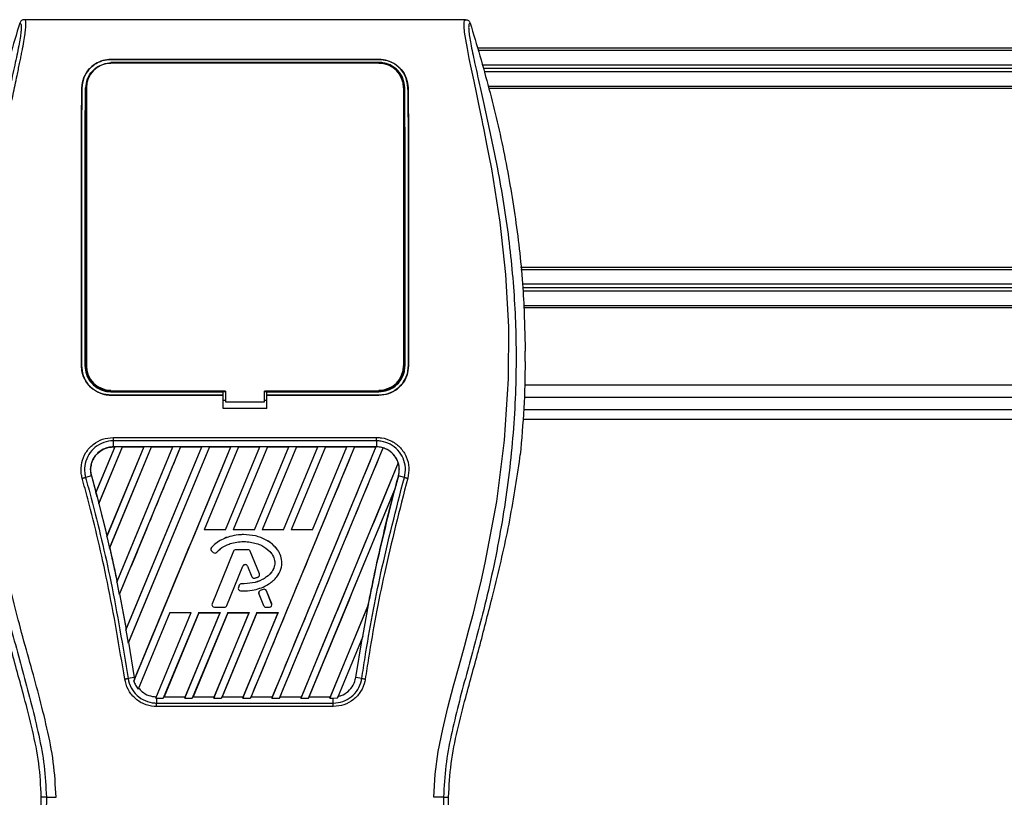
# Model space of a CAD drawing. Header units: millimetres. Extents: x -535 to 1155, y 0 to 326.
# Tile 78 of 116: x 312 to 367, y 228 to 271. Entities that reach past the tile are written whole.
import ezdxf

# ---------------------------------------------------------------- set-up
doc = ezdxf.new("R2010")
doc.units = ezdxf.units.MM

msp = doc.modelspace()

# ---------------------------------------------------------------- linework, layer by layer
at = {"color": 7, "linetype": 'Continuous', "lineweight": 25}
for p, q in [((336.792, 271.252), (312.1366, 271.252)), ((673.0497, 269.6586), (337.4542, 269.6586)), ((673.0147, 269.5361), (337.4893, 269.5361)), ((316.974, 269.0321), (331.9546, 269.0321)), ((316.974, 269.0292), (316.974, 269.0321)), ((331.9546, 269.0292), (316.974, 269.0292)), ((331.9546, 268.8663), (316.974, 268.8663)), ((318.1538, 268.8542), (317.1562, 268.8542)), ((318.1538, 268.8542), (318.1741, 268.8351)), ((324.3052, 268.8553), (324.2835, 268.8336)), ((324.3052, 268.8553), (324.6234, 268.8553)), ((324.3052, 268.8553), (324.3052, 268.8336)), ((324.6452, 268.8336), (324.6234, 268.8553)), ((324.6234, 268.8336), (324.6234, 268.8553)), ((331.7724, 268.8542), (330.7748, 268.8542)), ((331.7724, 268.8542), (331.7924, 268.8355)), ((331.9546, 269.0292), (331.9546, 269.0321)), ((672.781, 268.719), (337.723, 268.719)), ((672.7264, 268.5283), (337.7775, 268.5283)), ((672.6719, 268.3376), (337.832, 268.3376)), ((315.3538, 267.4401), (315.3512, 267.4401)), ((315.6027, 267.4388), (315.6027, 251.9135)), ((333.3259, 267.4388), (333.3259, 251.9135)), ((333.5749, 267.4401), (333.5774, 267.4401)), ((672.4382, 267.5205), (338.0657, 267.5205)), ((672.4031, 267.3979), (338.1008, 267.3979)), ((670.6393, 257.4019), (339.8646, 257.4019)), ((670.6267, 257.2793), (339.8772, 257.2793)), ((670.5427, 256.4622), (339.9613, 256.4622)), ((670.523, 256.2715), (339.9809, 256.2715)), ((670.5034, 256.0808), (340.0005, 256.0808)), ((670.4706, 255.2637), (340.0333, 255.2637)), ((670.4661, 255.1412), (340.0378, 255.1412)), ((340.1258, 252.1475), (340.1258, 252.7349)), ((315.3298, 251.9135), (315.3274, 251.9135)), ((333.5988, 251.9135), (333.6012, 251.9135)), ((316.974, 250.4602), (323.2386, 250.4602)), ((317.1845, 250.473), (318.1255, 250.473)), ((323.2386, 250.4721), (323.3748, 250.4721)), ((323.2386, 250.4602), (323.2386, 250.4721)), ((323.2386, 250.2698), (323.2386, 250.4602)), ((323.3748, 250.4986), (323.3748, 249.8994)), ((325.5538, 249.8994), (325.5538, 250.4986)), ((325.5538, 250.4721), (325.69, 250.4721)), ((325.69, 250.4602), (325.69, 250.4721)), ((325.69, 250.2698), (325.69, 250.4602)), ((325.69, 250.4602), (331.9546, 250.4602)), ((330.8031, 250.473), (331.7441, 250.473)), ((670.402, 250.824), (340.102, 250.824)), ((316.974, 250.2698), (323.2386, 250.2698)), ((316.974, 250.2698), (316.974, 250.2675)), ((323.2386, 250.2675), (316.974, 250.2675)), ((323.2386, 250.2675), (323.2386, 250.2698)), ((323.2386, 249.5276), (323.2386, 250.2675)), ((323.2386, 249.9951), (323.3748, 249.9951)), ((323.3748, 249.8994), (325.5538, 249.8994)), ((325.5538, 249.9951), (325.69, 249.9951)), ((325.69, 250.2698), (331.9546, 250.2698)), ((325.69, 250.2675), (325.69, 250.2698)), ((325.69, 249.5276), (325.69, 250.2675)), ((331.9546, 250.2675), (325.69, 250.2675)), ((331.9546, 250.2698), (331.9546, 250.2675)), ((670.4384, 250.1431), (340.0656, 250.1431)), ((325.69, 249.5276), (323.2386, 249.5276)), ((340.0414, 249.4622), (670.4625, 249.4622)), ((339.9987, 248.9174), (670.5053, 248.9174)), ((317.1091, 247.9054), (331.8195, 247.9054)), ((317.1091, 247.3767), (317.1091, 247.7136)), ((331.8195, 247.7136), (317.1091, 247.7136)), ((331.8195, 247.7136), (331.8195, 247.3767)), ((317.1907, 247.3762), (316.1362, 244.8306)), ((317.1845, 247.3721), (316.1372, 244.8445)), ((316.2977, 244.2024), (317.6123, 247.3762)), ((316.304, 244.206), (317.615, 247.3721)), ((318.8121, 247.3762), (316.7398, 242.3731)), ((318.806, 247.3721), (316.7489, 242.4073)), ((316.8903, 241.7185), (319.2338, 247.3762)), ((316.9044, 241.7403), (319.2365, 247.3721)), ((331.8195, 247.3767), (317.1091, 247.3767)), ((317.1091, 247.3721), (317.1091, 247.3767)), ((317.1091, 247.3721), (317.1845, 247.3721)), ((317.1845, 247.3721), (317.1907, 247.3762)), ((317.6123, 247.3762), (317.1907, 247.3762)), ((317.3041, 239.8208), (320.4336, 247.3762)), ((317.3156, 239.8611), (320.4275, 247.3721)), ((320.8553, 247.3762), (317.4423, 239.1366)), ((317.6123, 247.3762), (317.615, 247.3721)), ((317.615, 247.3721), (318.806, 247.3721)), ((317.8112, 237.1305), (322.0551, 247.3762)), ((317.8318, 237.1933), (322.049, 247.3721)), ((322.4767, 247.3762), (317.9316, 236.4034)), ((322.4795, 247.3721), (317.9602, 236.4591)), ((318.2562, 234.2903), (323.6766, 247.3762)), ((318.806, 247.3721), (318.8121, 247.3762)), ((319.2338, 247.3762), (318.8121, 247.3762)), ((319.2338, 247.3762), (319.2365, 247.3721)), ((319.2365, 247.3721), (320.4275, 247.3721)), ((320.4336, 247.3762), (320.4275, 247.3721)), ((320.8553, 247.3762), (320.4336, 247.3762)), ((320.858, 247.3721), (320.8553, 247.3762)), ((320.858, 247.3721), (322.049, 247.3721)), ((322.0551, 247.3762), (322.049, 247.3721)), ((322.4767, 247.3762), (322.0551, 247.3762)), ((324.0982, 247.3762), (322.1805, 242.7464)), ((324.1009, 247.3721), (322.1875, 242.751)), ((322.4795, 247.3721), (322.4767, 247.3762)), ((322.4795, 247.3721), (323.6704, 247.3721)), ((323.3772, 242.751), (325.2919, 247.3721)), ((323.3803, 242.7464), (325.2981, 247.3762)), ((323.6766, 247.3762), (323.6704, 247.3721)), ((324.0982, 247.3762), (323.6766, 247.3762)), ((325.7197, 247.3762), (323.8019, 242.7464)), ((325.7224, 247.3721), (323.8089, 242.751)), ((324.1009, 247.3721), (324.0982, 247.3762)), ((324.1009, 247.3721), (325.2919, 247.3721)), ((330.5841, 247.3762), (324.7656, 233.329)), ((324.9987, 242.751), (326.9134, 247.3721)), ((325.0018, 242.7464), (326.9195, 247.3762)), ((325.2981, 247.3762), (325.2919, 247.3721)), ((325.7197, 247.3762), (325.2981, 247.3762)), ((327.3412, 247.3762), (325.4234, 242.7464)), ((327.3439, 247.3721), (325.4304, 242.751)), ((325.7224, 247.3721), (325.7197, 247.3762)), ((325.7224, 247.3721), (326.9134, 247.3721)), ((331.784, 247.3762), (325.9654, 233.329)), ((326.3871, 233.329), (332.1836, 247.323)), ((326.6201, 242.751), (328.5349, 247.3721)), ((326.6233, 242.7464), (328.541, 247.3762)), ((326.9195, 247.3762), (326.9134, 247.3721)), ((327.3412, 247.3762), (326.9195, 247.3762)), ((328.9626, 247.3762), (327.0449, 242.7464)), ((328.9654, 247.3721), (327.0519, 242.751)), ((327.3439, 247.3721), (327.3412, 247.3762)), ((327.3439, 247.3721), (328.5349, 247.3721)), ((328.2416, 242.751), (330.1564, 247.3721)), ((328.2447, 242.7464), (330.1625, 247.3762)), ((328.541, 247.3762), (328.5349, 247.3721)), ((328.9626, 247.3762), (328.541, 247.3762)), ((328.9654, 247.3721), (328.9626, 247.3762)), ((328.9654, 247.3721), (330.1564, 247.3721)), ((330.1625, 247.3762), (330.1564, 247.3721)), ((330.5841, 247.3762), (330.1625, 247.3762)), ((330.5869, 247.3721), (330.5841, 247.3762)), ((330.5869, 247.3721), (331.7778, 247.3721)), ((331.7778, 247.3721), (331.784, 247.3762)), ((331.8195, 247.3762), (331.784, 247.3762)), ((331.8195, 247.3762), (331.8195, 247.3767)), ((332.1859, 247.318), (332.1836, 247.323)), ((339.7983, 246.5545), (339.8426, 246.9298)), ((333.0343, 246.4803), (327.5869, 233.329)), ((333.0343, 246.4803), (333.0298, 246.4805)), ((315.8831, 245.7667), (315.5555, 245.6736)), ((315.8874, 245.7679), (315.8831, 245.7667)), ((315.8831, 245.7667), (316.1994, 244.5908)), ((315.8874, 245.7679), (316.1372, 244.8445)), ((333.0453, 245.7668), (333.0455, 245.7667)), ((333.3731, 245.6736), (333.0455, 245.7667)), ((328.0086, 233.329), (332.8276, 244.9632)), ((332.8276, 244.9632), (332.8061, 244.8998)), ((316.1372, 244.8445), (316.1362, 244.8306)), ((316.1994, 244.5908), (316.2977, 244.2024)), ((316.2993, 244.2063), (316.2977, 244.2024)), ((316.2993, 244.2063), (316.304, 244.206)), ((316.304, 244.206), (316.7489, 242.4073)), ((322.1805, 242.7464), (322.1875, 242.751)), ((323.3803, 242.7464), (322.1805, 242.7464)), ((323.3772, 242.751), (322.1875, 242.751)), ((323.3772, 242.751), (323.3803, 242.7464)), ((323.8019, 242.7464), (323.8089, 242.751)), ((325.0018, 242.7464), (323.8019, 242.7464)), ((324.9987, 242.751), (323.8089, 242.751)), ((324.9987, 242.751), (325.0018, 242.7464)), ((325.4234, 242.7464), (325.4304, 242.751)), ((326.6233, 242.7464), (325.4234, 242.7464)), ((326.6201, 242.751), (325.4304, 242.751)), ((326.6201, 242.751), (326.6233, 242.7464)), ((327.0449, 242.7464), (327.0519, 242.751)), ((328.2447, 242.7464), (327.0449, 242.7464)), ((328.2416, 242.751), (327.0519, 242.751)), ((328.2416, 242.751), (328.2447, 242.7464)), ((316.7398, 242.3731), (316.7477, 242.3928)), ((316.7398, 242.3731), (316.8903, 241.7185)), ((316.7489, 242.4073), (316.7477, 242.3928)), ((324.3739, 242.4743), (324.3739, 242.4748)), ((316.8997, 241.7407), (316.8903, 241.7185)), ((316.8997, 241.7407), (316.9044, 241.7403)), ((322.59, 241.7459), (322.5897, 241.7463)), ((323.9518, 241.6278), (323.9518, 241.6283)), ((324.6326, 241.6283), (323.9518, 241.6283)), ((324.6326, 241.6278), (323.9518, 241.6278)), ((324.6326, 241.6278), (324.6326, 241.6283)), ((322.6054, 241.5499), (322.6051, 241.5496)), ((322.6051, 241.5496), (322.6941, 241.4753)), ((322.6054, 241.5499), (322.6944, 241.4757)), ((323.8241, 241.5425), (322.6279, 238.6125)), ((323.8246, 241.5423), (322.6283, 238.6123)), ((322.6944, 241.4757), (322.6941, 241.4753)), ((322.8861, 241.491), (322.8865, 241.4907)), ((323.8246, 241.5423), (323.8241, 241.5425)), ((324.7599, 241.5423), (324.7603, 241.5425)), ((325.2735, 240.2843), (324.7599, 241.5423)), ((325.2739, 240.2845), (324.7603, 241.5425)), ((323.451, 238.5085), (324.3518, 240.7147)), ((323.4514, 238.5083), (324.3522, 240.7145)), ((324.3518, 240.7147), (324.3522, 240.7145)), ((324.608, 240.7147), (324.6075, 240.7145)), ((324.6075, 240.7145), (324.8502, 240.1201)), ((324.608, 240.7147), (324.8507, 240.1203)), ((324.8507, 240.1203), (324.8502, 240.1201)), ((325.0179, 240.0407), (325.0181, 240.0403)), ((325.1986, 240.1053), (325.1988, 240.1049)), ((325.2735, 240.2843), (325.2739, 240.2845)), ((317.3142, 239.8459), (317.3041, 239.8208)), ((317.3041, 239.8208), (317.4423, 239.1366)), ((317.3142, 239.8459), (317.3156, 239.8611)), ((324.1429, 239.6409), (324.0942, 239.5246)), ((324.0947, 239.5244), (324.0942, 239.5246)), ((324.1433, 239.6407), (324.0947, 239.5244)), ((324.1433, 239.6407), (324.1429, 239.6409)), ((324.27, 239.725), (324.27, 239.7255)), ((325.4772, 239.4153), (325.313, 239.3447)), ((325.4774, 239.4148), (325.3132, 239.3443)), ((325.4774, 239.4148), (325.4772, 239.4153)), ((317.4423, 239.1366), (317.4536, 239.1632)), ((317.4536, 239.1632), (317.8301, 237.1774)), ((317.4583, 239.1628), (317.4536, 239.1632)), ((317.4583, 239.1628), (317.8318, 237.1933)), ((324.2134, 239.3342), (324.2134, 239.3337)), ((325.2402, 239.1661), (325.2398, 239.1659)), ((325.2398, 239.1659), (325.5083, 238.5083)), ((325.2402, 239.1661), (325.5087, 238.5085)), ((325.3132, 239.3443), (325.313, 239.3447)), ((325.6588, 239.3405), (325.6593, 239.3407)), ((325.9561, 238.6123), (325.6588, 239.3405)), ((325.9566, 238.6125), (325.6593, 239.3407)), ((338.2741, 238.9361), (338.33, 239.1613)), ((322.6283, 238.6123), (322.6279, 238.6125)), ((322.7555, 238.423), (322.7555, 238.4225)), ((322.7555, 238.423), (323.3238, 238.423)), ((322.7555, 238.4225), (323.3238, 238.4225)), ((323.3238, 238.423), (323.3238, 238.4225)), ((323.451, 238.5085), (323.4514, 238.5083)), ((325.5087, 238.5085), (325.5083, 238.5083)), ((325.636, 238.423), (325.8289, 238.423)), ((325.636, 238.423), (325.636, 238.4225)), ((325.636, 238.4225), (325.8289, 238.4225)), ((325.8289, 238.423), (325.8289, 238.4225)), ((325.9561, 238.6123), (325.9566, 238.6125)), ((329.2084, 233.329), (331.3745, 238.5584)), ((329.2364, 233.4116), (331.3353, 238.4764)), ((331.0578, 236.7761), (331.3745, 238.5584)), ((331.3396, 238.4751), (331.3353, 238.4764)), ((331.3745, 238.5584), (331.3396, 238.4751)), ((320.2625, 238.116), (318.4889, 233.8343)), ((319.4799, 233.3299), (321.4623, 238.116)), ((321.884, 238.116), (319.9012, 233.329)), ((321.8872, 238.1112), (319.9415, 233.4116)), ((320.2625, 238.116), (321.4623, 238.116)), ((321.101, 233.329), (323.0838, 238.116)), ((321.129, 233.4116), (323.0766, 238.1112)), ((323.5055, 238.116), (321.5226, 233.329)), ((323.5087, 238.1112), (321.563, 233.4116)), ((321.884, 238.116), (323.0838, 238.116)), ((321.8872, 238.1112), (321.884, 238.116)), ((321.8872, 238.1112), (323.0766, 238.1112)), ((322.7225, 233.329), (324.7053, 238.116)), ((322.7505, 233.4116), (324.698, 238.1112)), ((323.0838, 238.116), (323.0766, 238.1112)), ((325.1269, 238.116), (323.1441, 233.329)), ((325.1302, 238.1112), (323.1845, 233.4116)), ((323.5055, 238.116), (324.7053, 238.116)), ((323.5087, 238.1112), (323.5055, 238.116)), ((323.5087, 238.1112), (324.698, 238.1112)), ((324.344, 233.329), (326.3268, 238.116)), ((324.3719, 233.4116), (326.3195, 238.1112)), ((324.7053, 238.116), (324.698, 238.1112)), ((325.1269, 238.116), (326.3268, 238.116)), ((325.1302, 238.1112), (325.1269, 238.116)), ((325.1302, 238.1112), (326.3195, 238.1112)), ((326.3268, 238.116), (326.3195, 238.1112)), ((317.8301, 237.1774), (317.8112, 237.1305)), ((317.8301, 237.1774), (317.8318, 237.1933)), ((317.8112, 237.1305), (317.9316, 236.4034)), ((331.0578, 236.7761), (329.639, 233.3507)), ((330.6577, 234.4899), (331.0055, 236.6484)), ((331.0055, 236.6484), (331.0578, 236.7761)), ((317.9316, 236.4034), (317.9555, 236.4596)), ((317.9555, 236.4596), (318.2709, 234.4899)), ((317.9602, 236.4591), (317.9555, 236.4596)), ((317.9602, 236.4591), (318.2754, 234.4905)), ((318.2709, 234.4899), (317.9348, 234.4349)), ((318.2754, 234.4905), (318.2709, 234.4899)), ((318.2709, 234.4899), (318.2923, 234.3801)), ((318.2754, 234.4905), (318.2935, 234.3946)), ((330.9938, 234.4349), (330.6577, 234.4899)), ((318.2923, 234.3801), (318.2562, 234.2903)), ((318.2923, 234.3801), (318.2935, 234.3946)), ((318.4889, 233.8343), (318.5193, 233.9046)), ((319.5105, 233.4073), (319.4799, 233.3299)), ((319.4799, 233.3299), (319.5276, 233.329)), ((319.5276, 233.329), (319.5276, 233.0616)), ((319.5276, 233.329), (319.9012, 233.329)), ((319.9012, 233.329), (319.935, 233.4072)), ((319.9415, 233.4116), (319.935, 233.4072)), ((319.935, 233.4072), (321.1319, 233.4072)), ((319.9415, 233.4116), (321.129, 233.4116)), ((321.1319, 233.4072), (321.101, 233.329)), ((321.101, 233.329), (321.5226, 233.329)), ((321.1319, 233.4072), (321.129, 233.4116)), ((321.5226, 233.329), (321.5565, 233.4072)), ((321.563, 233.4116), (321.5565, 233.4072)), ((321.5565, 233.4072), (322.7534, 233.4072)), ((321.563, 233.4116), (322.7505, 233.4116)), ((322.7534, 233.4072), (322.7225, 233.329)), ((322.7225, 233.329), (323.1441, 233.329)), ((322.7534, 233.4072), (322.7505, 233.4116)), ((323.1441, 233.329), (323.1779, 233.4072)), ((323.1845, 233.4116), (323.1779, 233.4072)), ((323.1779, 233.4072), (324.3749, 233.4072)), ((323.1845, 233.4116), (324.3719, 233.4116)), ((324.3749, 233.4072), (324.344, 233.329)), ((324.344, 233.329), (324.7656, 233.329)), ((324.3749, 233.4072), (324.3719, 233.4116)), ((324.7656, 233.329), (324.7994, 233.4072)), ((324.806, 233.4116), (324.7994, 233.4072)), ((324.7994, 233.4072), (325.9963, 233.4072)), ((324.806, 233.4116), (325.9934, 233.4116)), ((325.9654, 233.329), (325.9963, 233.4072)), ((325.9654, 233.329), (326.3871, 233.329)), ((325.9934, 233.4116), (325.9963, 233.4072)), ((326.4209, 233.4072), (326.3871, 233.329)), ((326.4209, 233.4072), (326.4275, 233.4116)), ((326.4209, 233.4072), (327.6178, 233.4072)), ((326.4275, 233.4116), (327.6149, 233.4116)), ((327.5869, 233.329), (327.6178, 233.4072)), ((327.5869, 233.329), (328.0086, 233.329)), ((327.6149, 233.4116), (327.6178, 233.4072)), ((328.0424, 233.4072), (328.0086, 233.329)), ((328.0424, 233.4072), (328.0489, 233.4116)), ((328.0424, 233.4072), (329.2393, 233.4072)), ((328.0489, 233.4116), (329.2364, 233.4116)), ((329.2393, 233.4072), (329.2084, 233.329)), ((329.2084, 233.329), (329.401, 233.329)), ((329.2393, 233.4072), (329.2364, 233.4116)), ((329.401, 233.329), (329.639, 233.3507)), ((329.401, 233.0616), (329.401, 233.329)), ((329.639, 233.3507), (329.6764, 233.4374)), ((329.401, 232.8652), (319.5275, 232.8652)), ((319.5276, 233.0616), (329.401, 233.0616)), ((313.3655, 227.8085), (313.0813, 227.8085)), ((313.0813, 221.0166), (313.0813, 227.8085)), ((335.5631, 227.8085), (335.8473, 227.8085)), ((335.8473, 221.0166), (335.8473, 227.8085))]:
    msp.add_line(p, q, dxfattribs=at)
at = {"color": 7, "linetype": 'Continuous', "lineweight": 25, "flags": 128}
for points in [[(335.0205, 227.7934), (335.091, 229.0959), (335.2692, 230.3589), (335.5152, 231.5958), (335.8046, 232.8151), (336.1188, 234.0152), (336.4258, 235.1332), (336.7262, 236.2134), (336.9838, 237.1522), (337.2323, 238.0927), (337.4676, 239.0287), (337.6877, 239.9559), (337.8967, 240.8931), (338.5394, 244.3207), (338.9756, 247.7495), (339.1941, 251.1718), (339.2038, 254.0867), (339.05, 257.0087), (338.7342, 259.9389), (338.2539, 262.9259), (338.1194, 263.6358), (337.9893, 264.2985), (337.8481, 265.0052), (337.8116, 265.1873), (337.7619, 265.434), (337.7174, 265.6539), (337.7055, 265.7126), (337.7022, 265.7291), (337.7012, 265.7341), (337.7008, 265.736), (337.7007, 265.7366), (337.7006, 265.7368), (337.7006, 265.7369), (337.7006, 265.7369), (337.7006, 265.7369), (337.7006, 265.7369), (337.7006, 265.737), (337.7006, 265.737), (337.5554, 266.4382), (337.4162, 267.0986), (337.2649, 267.8122), (337.1233, 268.4846), (337.0002, 269.0831), (336.8912, 269.6397), (336.8016, 270.142), (336.7399, 270.5558), (336.7086, 270.873), (336.7081, 271.0882), (336.7361, 271.2115), (336.792, 271.252)], [(323.3748, 250.4986), (320.6509, 250.4986), (316.974, 250.4986)], [(331.9546, 250.4986), (330.4292, 250.4986), (325.5538, 250.4986)]]:
    msp.add_lwpolyline(points, dxfattribs=at)
at = {"color": 7, "linetype": 'Continuous', "lineweight": 25}
for centre, radius, start, end in [((316.974, 267.4388), 1.3714, 90, 180), ((331.9546, 267.4388), 1.3714, 0, 90), ((316.974, 251.9135), 1.3714, 180, 270), ((331.9546, 251.9135), 1.3714, 270, 0), ((331.8195, 246.1047), 1.2715, 73.36401, 90), ((331.8195, 246.1047), 1.2715, 344.58733, 17.18009), ((425.0346, 220.4068), 95.4209, 164.587332, 165.087235), ((223.894, 220.4068), 95.4209, 14.681483, 14.830401), ((322.6934, 241.6554), 0.1379, 138.8059, 230.16689), ((322.6934, 241.6554), 0.1374, 138.8059, 230.16689), ((323.9518, 241.4904), 0.1379, 90, 157.79071), ((323.9518, 241.4904), 0.1374, 90, 157.79071), ((324.6326, 241.4904), 0.1379, 22.20929, 90), ((324.6326, 241.4904), 0.1374, 22.20929, 90), ((322.7825, 241.5812), 0.1379, 230.16689, 318.97709), ((322.7825, 241.5812), 0.1374, 230.16689, 318.97709), ((324.4799, 240.6624), 0.1384, 22.20926, 157.79071), ((324.4799, 240.6624), 0.1379, 22.20926, 157.79071), ((324.9779, 240.1722), 0.1379, 202.20926, 286.93498), ((324.9779, 240.1722), 0.1374, 202.20926, 286.93498), ((325.1463, 240.2324), 0.1374, 292.3787, 22.20929), ((325.1463, 240.2324), 0.1379, 292.3787, 22.20929), ((324.2214, 239.4714), 0.1379, 157.29049, 266.67135), ((324.2214, 239.4714), 0.1374, 157.29049, 266.67135), ((324.2701, 239.5876), 0.1379, 90.035, 157.29049), ((324.2701, 239.5876), 0.1374, 90.035, 157.29049), ((325.5316, 239.2886), 0.1379, 22.20926, 113.24584), ((325.5316, 239.2886), 0.1374, 22.20926, 113.24584), ((325.3675, 239.218), 0.1379, 113.24584, 202.20927), ((325.3675, 239.218), 0.1374, 113.24584, 202.20927), ((322.7555, 238.5604), 0.1379, 157.79071, 270), ((322.7555, 238.5604), 0.1374, 157.79071, 270), ((323.3238, 238.5604), 0.1374, 270, 337.79071), ((323.3238, 238.5604), 0.1379, 270, 337.79071), ((325.636, 238.5604), 0.1379, 202.20927, 270), ((325.636, 238.5604), 0.1374, 202.20927, 270), ((325.8289, 238.5604), 0.1379, 270, 22.20926), ((325.8289, 238.5604), 0.1374, 270, 22.20926)]:
    msp.add_arc(centre, radius, start, end, dxfattribs=at)
for points, knots in [([(311.8753, 271.0602), (311.5133, 269.8421), (310.7893, 267.406), (309.9267, 263.6735), (309.2789, 259.8826), (308.8857, 256.2241), (308.829, 253.836), (308.8028, 252.7349)], [0, 0, 0, 0, 0.2044029, 0.4087781, 0.6158288, 0.8228522, 1, 1, 1, 1]), ([(311.8753, 271.0602), (311.8956, 271.0542), (311.9358, 271.0423), (311.9646, 270.924), (311.9649, 270.7197), (311.9325, 270.4177), (311.8687, 270.0231), (311.7772, 269.5475), (311.6631, 269.0045), (311.4898, 268.215), (311.2454, 267.1324), (310.9458, 265.772), (310.6409, 264.3529), (310.1845, 262.1097), (309.6882, 259.0297), (309.3374, 255.1045), (309.2759, 251.0117), (309.551, 246.7539), (310.1904, 242.3604), (310.9516, 238.8928), (311.6288, 236.3343), (312.0937, 234.6513), (312.5463, 232.9662), (312.9473, 231.2713), (313.2804, 229.5554), (313.337, 228.392), (313.3655, 227.8085)], [0, 0, 0, 0, 0.0154023, 0.0306186, 0.0458978, 0.0611515, 0.0763524, 0.0916759, 0.1069667, 0.1223964, 0.1531196, 0.1841395, 0.2146453, 0.2457555, 0.3295656, 0.4129092, 0.4960821, 0.5895924, 0.6838677, 0.7780859, 0.8151003, 0.8521196, 0.8891029, 0.926018, 0.9628961, 1, 1, 1, 1]), ([(313.9081, 227.7934), (313.8735, 228.4527), (313.8049, 229.7562), (313.4119, 231.6616), (312.9542, 233.5078), (312.439, 235.3654), (311.9224, 237.2094), (311.4384, 239.0862), (310.9623, 241.1556), (310.5095, 243.4796), (310.1242, 246.0361), (309.8577, 248.6058), (309.7103, 251.2251), (309.6971, 253.8946), (309.8246, 256.6056), (310.0485, 258.8787), (310.2951, 260.6894), (310.5051, 261.9987), (310.7327, 263.2525), (310.9759, 264.4846), (311.1742, 265.4794), (311.3249, 266.2059), (311.4178, 266.6518), (311.5168, 267.1189), (311.6199, 267.6055), (311.7174, 268.0672), (311.8019, 268.467), (311.8685, 268.7888), (311.9305, 269.0924), (311.9875, 269.3785), (312.0572, 269.7414), (312.1322, 270.1595), (312.1938, 270.5732), (312.2252, 270.8881), (312.225, 271.102), (312.1977, 271.23), (312.1572, 271.2446), (312.1366, 271.252)], [0, 0, 0, 0, 0.0416065, 0.0822607, 0.1224589, 0.1616664, 0.2038605, 0.2432792, 0.2839298, 0.3378062, 0.3926111, 0.4469834, 0.500736, 0.5580634, 0.6153257, 0.6718893, 0.7021057, 0.7306132, 0.7555393, 0.7824984, 0.8098129, 0.8199097, 0.8308441, 0.8397938, 0.8517874, 0.8646543, 0.8727782, 0.8813003, 0.8891477, 0.8967682, 0.9048894, 0.9206626, 0.9367507, 0.9525373, 0.9679622, 0.9836747, 1, 1, 1, 1]), ([(312.1366, 271.252), (312.1077, 271.2494), (312.0499, 271.2441), (311.9722, 271.2024), (311.9088, 271.1409), (311.8865, 271.0871), (311.8753, 271.0602)], [0, 0, 0, 0, 0.2496754, 0.4993928, 0.749148, 1, 1, 1, 1]), ([(337.0533, 271.0602), (337.0331, 271.0542), (336.9928, 271.0423), (336.964, 270.924), (336.9637, 270.7197), (336.9961, 270.4177), (337.0599, 270.0231), (337.1514, 269.5475), (337.2655, 269.0045), (337.4388, 268.215), (337.6832, 267.1324), (337.9828, 265.772), (338.2877, 264.3529), (338.7442, 262.1097), (339.2404, 259.0297), (339.5912, 255.1045), (339.6527, 251.0117), (339.3776, 246.7539), (338.7382, 242.3604), (337.977, 238.8928), (337.2998, 236.3343), (336.8349, 234.6513), (336.3823, 232.9662), (335.9813, 231.2713), (335.6482, 229.5554), (335.5916, 228.392), (335.5631, 227.8085)], [0, 0, 0, 0, 0.0154023, 0.0306186, 0.0458978, 0.0611515, 0.0763524, 0.0916759, 0.1069667, 0.1223964, 0.1531196, 0.1841395, 0.2146453, 0.2457555, 0.3295656, 0.4129092, 0.4960821, 0.5895924, 0.6838677, 0.7780859, 0.8151003, 0.8521196, 0.8891029, 0.926018, 0.9628961, 1, 1, 1, 1]), ([(336.792, 271.252), (336.8209, 271.2494), (336.8787, 271.2441), (336.9564, 271.2024), (337.0198, 271.1409), (337.0421, 271.0871), (337.0533, 271.0602)], [0, 0, 0, 0, 0.2496754, 0.4993928, 0.749148, 1, 1, 1, 1]), ([(337.0533, 271.0602), (337.4153, 269.8421), (338.1393, 267.406), (339.0019, 263.6735), (339.6497, 259.8826), (340.043, 256.2241), (340.0996, 253.836), (340.1258, 252.7349)], [0, 0, 0, 0, 0.2044029, 0.4087781, 0.6158288, 0.8228522, 1, 1, 1, 1]), ([(315.3512, 267.4401), (315.3759, 267.6387), (315.4255, 268.0356), (315.76, 268.5415), (316.2115, 268.8771), (316.6512, 269.0173), (316.8917, 269.0283), (316.974, 269.0321)], [0, 0, 0, 0, 0.24267, 0.4850883, 0.7318057, 0.908172, 1, 1, 1, 1]), ([(316.974, 269.0292), (316.8169, 269.0157), (316.5033, 268.9887), (316.0761, 268.784), (315.7061, 268.462), (315.4214, 268.0056), (315.3765, 267.6297), (315.3538, 267.4401)], [0, 0, 0, 0, 0.17434441, 0.34796365, 0.54006901, 0.76796632, 1, 1, 1, 1]), ([(315.5707, 267.4387), (315.5906, 267.6103), (315.6305, 267.9544), (315.916, 268.398), (316.3066, 268.6956), (316.6893, 268.8218), (316.9006, 268.8319), (316.974, 268.8354)], [0, 0, 0, 0, 0.2409648, 0.483375, 0.7285961, 0.9056857, 1, 1, 1, 1]), ([(316.974, 268.8354), (317.4881, 268.8353), (320.0582, 268.8347), (325.0517, 268.8326), (329.5312, 268.8345), (331.9546, 268.8355)], [0, 0, 0, 0, 0.1029393, 0.5146966, 1, 1, 1, 1]), ([(317.1361, 268.8354), (317.1413, 268.8403), (317.1479, 268.8466), (317.1547, 268.8528), (317.1562, 268.8542)], [0, 0, 0, 0, 0.7876998, 1, 1, 1, 1]), ([(317.1562, 268.8542), (317.1699, 268.8532), (317.1945, 268.8514), (317.215, 268.8403), (317.2241, 268.8354)], [0, 0, 0, 0, 0.5563152, 1, 1, 1, 1]), ([(318.0851, 268.8352), (318.0864, 268.8361), (318.0993, 268.8462), (318.1245, 268.8526), (318.1471, 268.8538), (318.1538, 268.8542)], [0, 0, 0, 0, 0.0715985, 0.7251144, 1, 1, 1, 1]), ([(330.7546, 268.8352), (330.7598, 268.8402), (330.7665, 268.8465), (330.7734, 268.8528), (330.7748, 268.8542)], [0, 0, 0, 0, 0.7900144, 1, 1, 1, 1]), ([(330.7748, 268.8542), (330.7885, 268.8532), (330.8133, 268.8514), (330.8339, 268.8402), (330.8431, 268.8352)], [0, 0, 0, 0, 0.5532652, 1, 1, 1, 1]), ([(331.7041, 268.8354), (331.7053, 268.8363), (331.7181, 268.8463), (331.7431, 268.8526), (331.7657, 268.8538), (331.7724, 268.8542)], [0, 0, 0, 0, 0.0649864, 0.7231566, 1, 1, 1, 1]), ([(331.9546, 269.0321), (332.113, 269.0184), (332.4293, 268.9911), (332.8599, 268.783), (333.2303, 268.457), (333.5115, 267.9998), (333.5554, 267.627), (333.5774, 267.4401)], [0, 0, 0, 0, 0.1760239, 0.3513633, 0.5446667, 0.7717941, 1, 1, 1, 1]), ([(333.5749, 267.4401), (333.5499, 267.639), (333.5001, 268.0365), (333.1641, 268.5424), (332.7124, 268.8762), (332.2737, 269.0147), (332.036, 269.0255), (331.9546, 269.0292)], [0, 0, 0, 0, 0.2435251, 0.486787, 0.7352137, 0.9093266, 1, 1, 1, 1]), ([(333.3961, 267.4388), (333.3753, 267.6164), (333.3336, 267.9714), (333.0369, 268.4256), (332.6339, 268.7274), (332.2423, 268.8531), (332.0279, 268.8629), (331.9546, 268.8663)], [0, 0, 0, 0, 0.2434329, 0.4866743, 0.7321625, 0.9084465, 1, 1, 1, 1]), ([(331.9546, 268.8355), (332.09, 268.8237), (332.3576, 268.8005), (332.7258, 268.6246), (333.0453, 268.3475), (333.2989, 267.9454), (333.3376, 267.6125), (333.3579, 267.4388)], [0, 0, 0, 0, 0.1733458, 0.3424433, 0.5326111, 0.7561077, 1, 1, 1, 1]), ([(315.3274, 251.9135), (315.3268, 253.9979), (315.3258, 257.6263), (315.3222, 261.6961), (315.324, 264.1266), (315.3293, 265.4456), (315.3388, 266.5571), (315.3478, 267.2031), (315.3512, 267.4401)], [0, 0, 0, 0, 0.4001277, 0.6965119, 0.7814609, 0.8664777, 0.951002, 1, 1, 1, 1]), ([(315.3538, 267.4401), (315.347, 266.9345), (315.3334, 265.9078), (315.3258, 264.2998), (315.3252, 262.7158), (315.3262, 260.6589), (315.3278, 257.0582), (315.329, 253.9713), (315.3298, 251.9135)], [0, 0, 0, 0, 0.1036135, 0.2103928, 0.3089821, 0.407633, 0.6050991, 1, 1, 1, 1]), ([(315.5325, 267.4388), (315.5291, 266.933), (315.5222, 265.906), (315.5184, 264.2978), (315.5181, 262.7139), (315.5187, 260.6574), (315.5194, 257.0573), (315.52, 253.971), (315.5204, 251.9135)], [0, 0, 0, 0, 0.1036443, 0.2104547, 0.3090368, 0.4076803, 0.6051306, 1, 1, 1, 1]), ([(315.5589, 251.9135), (315.5588, 252.4276), (315.5583, 254.9979), (315.5578, 258.5966), (315.5565, 262.1292), (315.5571, 264.0563), (315.5597, 265.3948), (315.5644, 266.5302), (315.569, 267.1919), (315.5707, 267.4387)], [0, 0, 0, 0, 0.0986956, 0.49347812, 0.69087005, 0.77704372, 0.86327415, 0.94898979, 1, 1, 1, 1]), ([(333.3579, 267.4388), (333.361, 266.9602), (333.3676, 265.9621), (333.3718, 264.3447), (333.3723, 262.6724), (333.3712, 260.0414), (333.3707, 256.4547), (333.37, 253.4273), (333.3697, 251.9135)], [0, 0, 0, 0, 0.0979824, 0.2043503, 0.3115767, 0.4188828, 0.7094413, 1, 1, 1, 1]), ([(333.4082, 251.9135), (333.4086, 253.9754), (333.4093, 257.2933), (333.41, 261.0324), (333.4105, 263.1313), (333.41, 264.393), (333.4065, 265.8591), (333.4, 266.8458), (333.3961, 267.4388)], [0, 0, 0, 0, 0.3956844, 0.6367205, 0.7176022, 0.798448, 0.8788645, 1, 1, 1, 1]), ([(333.5988, 251.9135), (333.5994, 253.9754), (333.6004, 257.5926), (333.604, 261.6469), (333.6023, 264.08), (333.5973, 265.3867), (333.5879, 266.5156), (333.5785, 267.18), (333.5749, 267.4401)], [0, 0, 0, 0, 0.3957331, 0.6942048, 0.7783196, 0.8624939, 0.9461746, 1, 1, 1, 1]), ([(333.5774, 267.4401), (333.5841, 266.9357), (333.5976, 265.9121), (333.6051, 264.3089), (333.6058, 262.7268), (333.6048, 260.6678), (333.6032, 257.0634), (333.602, 253.9734), (333.6012, 251.9135)], [0, 0, 0, 0, 0.1032004, 0.2094349, 0.3081425, 0.4069121, 0.6046185, 1, 1, 1, 1]), ([(340.1258, 252.1475), (340.1101, 251.2772), (340.0788, 249.5346), (339.9214, 247.7988), (339.8426, 246.9298)], [0, 0, 0, 0, 0.4994117, 1, 1, 1, 1]), ([(316.974, 250.2675), (316.7889, 250.2857), (316.4187, 250.3221), (315.9252, 250.6059), (315.5528, 251.0238), (315.3556, 251.4867), (315.3354, 251.7924), (315.3274, 251.9135)], [0, 0, 0, 0, 0.214717, 0.4294309, 0.6442462, 0.859057, 1, 1, 1, 1]), ([(315.3298, 251.9135), (315.348, 251.7286), (315.3845, 251.3589), (315.6682, 250.8664), (316.0855, 250.4946), (316.5477, 250.2978), (316.853, 250.2778), (316.974, 250.2698)], [0, 0, 0, 0, 0.2147593, 0.4295194, 0.6441992, 0.8589619, 1, 1, 1, 1]), ([(315.5204, 251.9135), (315.5365, 251.7501), (315.5687, 251.4233), (315.8194, 250.9877), (316.1884, 250.659), (316.597, 250.4849), (316.867, 250.4672), (316.974, 250.4602)], [0, 0, 0, 0, 0.2147347, 0.4294696, 0.6441983, 0.8589152, 1, 1, 1, 1]), ([(315.5589, 251.9135), (315.5698, 251.7812), (315.594, 251.4897), (315.8009, 251.0769), (316.1417, 250.7375), (316.5535, 250.533), (316.8431, 250.5093), (316.974, 250.4986)], [0, 0, 0, 0, 0.1789442, 0.3940135, 0.6085392, 0.8229777, 1, 1, 1, 1]), ([(333.3697, 251.9135), (333.3588, 251.7812), (333.3346, 251.4897), (333.1277, 251.0769), (332.7869, 250.7375), (332.3751, 250.533), (332.0855, 250.5093), (331.9546, 250.4986)], [0, 0, 0, 0, 0.1789442, 0.3940135, 0.6085391, 0.8229777, 1, 1, 1, 1]), ([(331.9546, 250.2698), (332.1394, 250.288), (332.5091, 250.3244), (333.0017, 250.6078), (333.3736, 251.0249), (333.5706, 251.4871), (333.5908, 251.7925), (333.5988, 251.9135)], [0, 0, 0, 0, 0.214724, 0.4294492, 0.6440876, 0.8589434, 1, 1, 1, 1]), ([(331.9546, 250.4602), (332.118, 250.4762), (332.4448, 250.5084), (332.8804, 250.759), (333.2092, 251.1278), (333.3833, 251.5364), (333.4011, 251.8064), (333.4082, 251.9135)], [0, 0, 0, 0, 0.2147038, 0.4294073, 0.6441163, 0.8588365, 1, 1, 1, 1]), ([(333.6012, 251.9135), (333.5829, 251.7284), (333.5464, 251.3582), (333.2623, 250.8647), (332.8442, 250.4924), (332.3813, 250.2955), (332.0756, 250.2754), (331.9546, 250.2675)], [0, 0, 0, 0, 0.2147482, 0.4294936, 0.6443381, 0.859135, 1, 1, 1, 1]), ([(317.1845, 250.473), (317.177, 250.4795), (317.1672, 250.488), (317.158, 250.4966), (317.1557, 250.4986)], [0, 0, 0, 0, 0.7600897, 1, 1, 1, 1]), ([(317.2613, 250.4986), (317.2522, 250.4924), (317.2294, 250.4767), (317.2014, 250.4744), (317.1845, 250.473)], [0, 0, 0, 0, 0.3945836, 1, 1, 1, 1]), ([(318.1255, 250.473), (318.11, 250.4742), (318.0819, 250.4764), (318.0585, 250.4918), (318.048, 250.4986)], [0, 0, 0, 0, 0.5523683, 1, 1, 1, 1]), ([(318.1542, 250.4986), (318.1511, 250.4958), (318.1418, 250.4872), (318.132, 250.4787), (318.1255, 250.473)], [0, 0, 0, 0, 0.3371478, 1, 1, 1, 1]), ([(330.8031, 250.473), (330.7957, 250.4795), (330.7859, 250.488), (330.7766, 250.4966), (330.7744, 250.4986)], [0, 0, 0, 0, 0.7600915, 1, 1, 1, 1]), ([(330.8799, 250.4986), (330.8709, 250.4924), (330.848, 250.4767), (330.8201, 250.4744), (330.8031, 250.473)], [0, 0, 0, 0, 0.3945827, 1, 1, 1, 1]), ([(331.7441, 250.473), (331.7286, 250.4742), (331.7006, 250.4764), (331.6771, 250.4918), (331.6666, 250.4986)], [0, 0, 0, 0, 0.5523698, 1, 1, 1, 1]), ([(331.7728, 250.4986), (331.7697, 250.4958), (331.7605, 250.4872), (331.7506, 250.4787), (331.7441, 250.473)], [0, 0, 0, 0, 0.3371448, 1, 1, 1, 1]), ([(315.3688, 245.6216), (315.3485, 245.7111), (315.2836, 245.998), (315.3157, 246.5047), (315.5486, 247.0759), (315.9598, 247.5343), (316.5, 247.8455), (316.906, 247.8854), (317.1091, 247.9054)], [0, 0, 0, 0, 0.08320713, 0.2665167, 0.44984543, 0.63320002, 0.81658718, 1, 1, 1, 1]), ([(317.1091, 247.7136), (317.1091, 247.7136), (316.9285, 247.7136), (316.5646, 247.6518), (316.0825, 247.3841), (315.7158, 246.9719), (315.5063, 246.4619), (315.4831, 246.0107), (315.5337, 245.7526), (315.5555, 245.6737), (315.5555, 245.6736)], [0, 0, 0, 0, 0.0000055, 0.1834583, 0.3668775, 0.5502427, 0.7335551, 0.916819, 0.9999945, 1, 1, 1, 1]), ([(331.8195, 247.9054), (331.9114, 247.9011), (332.2054, 247.8875), (332.6856, 247.7219), (333.1745, 247.3457), (333.5072, 246.8277), (333.6638, 246.2244), (333.5945, 245.8225), (333.5598, 245.6215)], [0, 0, 0, 0, 0.0833374, 0.2666908, 0.4500227, 0.6333366, 0.8166497, 1, 1, 1, 1]), ([(333.3731, 245.6736), (333.3731, 245.6737), (333.4211, 245.8475), (333.4583, 246.2144), (333.3288, 246.75), (333.0292, 247.2132), (332.5933, 247.5509), (332.1642, 247.6936), (331.9016, 247.7136), (331.8195, 247.7136), (331.8195, 247.7136)], [0, 0, 0, 0, 0.0000055, 0.1832742, 0.3665623, 0.5498794, 0.7332389, 0.9166359, 0.9999945, 1, 1, 1, 1]), ([(317.1091, 247.3767), (317.0125, 247.3703), (316.8173, 247.3574), (316.5435, 247.2554), (316.2948, 247.0967), (316.0985, 246.8937), (315.9429, 246.6402), (315.8464, 246.3466), (315.8247, 246.0385), (315.8657, 245.8478), (315.8831, 245.7667)], [0, 0, 0, 0, 0.1237655, 0.2503736, 0.3703256, 0.5005035, 0.6094744, 0.7500718, 0.8937812, 1, 1, 1, 1]), ([(315.8874, 245.7679), (315.875, 245.8212), (315.8302, 246.0128), (315.8435, 246.359), (315.9789, 246.7132), (316.203, 247.014), (316.5037, 247.2449), (316.8402, 247.3599), (317.0456, 247.3692), (317.1091, 247.3721)], [0, 0, 0, 0, 0.0706224, 0.2538188, 0.4370182, 0.5516914, 0.7348755, 0.9180598, 1, 1, 1, 1]), ([(320.858, 247.3721), (320.225, 245.8434), (319.092, 243.1069), (317.9585, 240.3705), (317.4583, 239.1628)], [0, 0, 0, 0, 0.5586506, 1, 1, 1, 1]), ([(318.2935, 234.3946), (319.1897, 236.5575), (320.982, 240.8834), (322.7743, 245.2092), (323.6704, 247.3721)], [0, 0, 0, 0, 0.4999993, 1, 1, 1, 1]), ([(330.5869, 247.3721), (329.6233, 245.0454), (327.6962, 240.3919), (325.7694, 235.7383), (324.806, 233.4116)], [0, 0, 0, 0, 0.5000012, 1, 1, 1, 1]), ([(331.7778, 247.3721), (330.8138, 245.0453), (328.8858, 240.3917), (326.9576, 235.7383), (325.9934, 233.4116)], [0, 0, 0, 0, 0.50000118, 1, 1, 1, 1]), ([(326.4275, 233.4116), (327.3871, 235.7293), (329.3064, 240.3648), (331.2261, 245.0003), (332.1859, 247.318)], [0, 0, 0, 0, 0.4999948, 1, 1, 1, 1]), ([(333.0455, 245.7667), (333.0649, 245.8606), (333.1045, 246.0522), (333.0788, 246.3489), (332.9884, 246.6359), (332.8348, 246.8893), (332.6295, 247.0996), (332.3857, 247.2554), (332.1101, 247.3575), (331.9164, 247.3703), (331.8195, 247.3767)], [0, 0, 0, 0, 0.1226685, 0.2503669, 0.3773233, 0.5066033, 0.6272913, 0.7516804, 0.8758155, 1, 1, 1, 1]), ([(333.0298, 246.4805), (333.015, 246.5234), (332.9536, 246.7004), (332.7671, 246.9798), (332.4739, 247.2125), (332.2632, 247.2897), (332.1859, 247.318)], [0, 0, 0, 0, 0.1103691, 0.4554647, 0.8005267, 1, 1, 1, 1]), ([(338.33, 239.1613), (338.6302, 240.3813), (339.2316, 242.8251), (339.6092, 245.31), (339.7983, 246.5545)], [0, 0, 0, 0, 0.4991859, 1, 1, 1, 1]), ([(333.0298, 246.4805), (332.1274, 244.3023), (330.3226, 239.9458), (328.5175, 235.5896), (327.6149, 233.4116)], [0, 0, 0, 0, 0.50000151, 1, 1, 1, 1]), ([(317.7433, 234.4052), (317.4434, 236.21), (316.882, 239.5892), (315.9957, 243.3119), (315.4733, 245.2367), (315.3688, 245.6216)], [0, 0, 0, 0, 0.4783741, 0.8956847, 1, 1, 1, 1]), ([(315.5555, 245.6736), (315.6601, 245.2879), (316.1835, 243.359), (317.0713, 239.6288), (317.6342, 236.243), (317.9348, 234.4349)], [0, 0, 0, 0, 0.1043199, 0.5216962, 1, 1, 1, 1]), ([(330.9938, 234.4349), (331.0546, 234.8301), (331.3583, 236.8067), (332.0576, 240.5768), (332.9154, 243.9001), (333.3731, 245.6736)], [0, 0, 0, 0, 0.1043778, 0.5220268, 1, 1, 1, 1]), ([(333.5598, 245.6215), (333.1028, 243.8518), (332.2464, 240.5353), (331.549, 236.7727), (331.2459, 234.7997), (331.1853, 234.4053)], [0, 0, 0, 0, 0.4778978, 0.8956147, 1, 1, 1, 1]), ([(331.3396, 238.4751), (331.4195, 238.8809), (331.5797, 239.6949), (331.8374, 240.8995), (332.1095, 242.1011), (332.3935, 243.2816), (332.7038, 244.5079), (332.9268, 245.3294), (333.0455, 245.7667)], [0, 0, 0, 0, 0.165626, 0.3322637, 0.4933703, 0.6590619, 0.8185207, 1, 1, 1, 1]), ([(333.3731, 245.6736), (333.386, 245.67), (333.4118, 245.6627), (333.4581, 245.6497), (333.5079, 245.6359), (333.5425, 245.6263), (333.5598, 245.6215)], [0, 0, 0, 0, 0.25, 0.4999999, 0.75, 1, 1, 1, 1]), ([(328.0489, 233.4116), (328.8416, 235.3262), (330.427, 239.1556), (332.0131, 242.985), (332.8061, 244.8998)], [0, 0, 0, 0, 0.4999874, 1, 1, 1, 1]), ([(332.8061, 244.8998), (332.4095, 243.3261), (331.8725, 241.1953), (331.4466, 239.0399), (331.3353, 238.4764)], [0, 0, 0, 0, 0.738548, 1, 1, 1, 1]), ([(316.2993, 244.2063), (316.3505, 244.0062), (316.4492, 243.6201), (316.5988, 243.0156), (316.6956, 242.6109), (316.7477, 242.3928)], [0, 0, 0, 0, 0.3317327, 0.6399582, 1, 1, 1, 1]), ([(324.3739, 242.4748), (324.3303, 242.4741), (324.1116, 242.4707), (323.7541, 242.4175), (323.2177, 242.2427), (322.8301, 242.0057), (322.6253, 241.7846), (322.5897, 241.7463)], [0, 0, 0, 0, 0.0660895, 0.3315654, 0.5433039, 0.9206958, 1, 1, 1, 1]), ([(324.3739, 242.4743), (324.3303, 242.4737), (324.1116, 242.4703), (323.7541, 242.4171), (323.2179, 242.2422), (322.8303, 242.0053), (322.6256, 241.7843), (322.59, 241.7459)], [0, 0, 0, 0, 0.0661031, 0.3316338, 0.543369, 0.9207507, 1, 1, 1, 1]), ([(324.2134, 239.3337), (324.257, 239.3317), (324.4754, 239.3219), (324.8416, 239.3494), (325.2826, 239.4587), (325.6416, 239.6138), (325.9286, 239.7967), (326.1519, 240.0005), (326.3646, 240.2701), (326.5327, 240.6352), (326.5386, 241.071), (326.4264, 241.3984), (326.2765, 241.6462), (326.0482, 241.9143), (325.7282, 242.1453), (325.3593, 242.3108), (324.9349, 242.4418), (324.6001, 242.4615), (324.3739, 242.4748)], [0, 0, 0, 0, 0.0216485, 0.1085696, 0.181144, 0.2464075, 0.3019116, 0.3494067, 0.395787, 0.4720387, 0.5441864, 0.6064196, 0.6414469, 0.6875628, 0.7804714, 0.8342793, 0.8880601, 1, 1, 1, 1]), ([(324.2134, 239.3342), (324.257, 239.3322), (324.4754, 239.3224), (324.8415, 239.3499), (325.2825, 239.4592), (325.6415, 239.6142), (325.9283, 239.7972), (326.1516, 240.0008), (326.3643, 240.2704), (326.5322, 240.6354), (326.5381, 241.071), (326.426, 241.3983), (326.2761, 241.646), (326.0479, 241.9139), (325.7279, 242.1449), (325.3592, 242.3104), (324.9348, 242.4413), (324.6, 242.461), (324.3739, 242.4743)], [0, 0, 0, 0, 0.021654, 0.108597, 0.1811744, 0.2464393, 0.3019418, 0.3494353, 0.3958126, 0.4720538, 0.5441906, 0.6064137, 0.6414373, 0.6875521, 0.7804583, 0.8342673, 0.8880492, 1, 1, 1, 1]), ([(316.8997, 241.7407), (316.9706, 241.4279), (317.1136, 240.7974), (317.247, 240.1647), (317.3142, 239.8459)], [0, 0, 0, 0, 0.4960575, 1, 1, 1, 1]), ([(316.9044, 241.7403), (317.0224, 241.2158), (317.1631, 240.5902), (317.2944, 239.9625), (317.3156, 239.8611)], [0, 0, 0, 0, 0.8384081, 1, 1, 1, 1]), ([(322.8861, 241.491), (322.9158, 241.523), (323.0623, 241.6814), (323.3214, 241.8476), (323.6779, 241.9895), (324.1346, 242.0956), (324.6352, 242.0914), (325.0989, 241.9903), (325.4765, 241.8435), (325.823, 241.5998), (326.0556, 241.2683), (326.1495, 240.9682), (326.1201, 240.6671), (325.9652, 240.3591), (325.7106, 240.1284), (325.3548, 239.8969), (324.8743, 239.7448), (324.4757, 239.7318), (324.27, 239.725)], [0, 0, 0, 0, 0.0204815, 0.1012371, 0.1411481, 0.2005339, 0.3202598, 0.3720973, 0.4227446, 0.5098339, 0.5661373, 0.6101353, 0.6545125, 0.7046097, 0.7684411, 0.8131858, 0.9035777, 1, 1, 1, 1]), ([(322.8865, 241.4907), (322.9161, 241.5227), (323.0627, 241.6811), (323.3217, 241.8472), (323.6781, 241.989), (324.1348, 242.0951), (324.6352, 242.0909), (325.0988, 241.9898), (325.4763, 241.8431), (325.8227, 241.5995), (326.0552, 241.2681), (326.149, 240.9682), (326.1196, 240.6672), (325.9648, 240.3594), (325.7103, 240.1287), (325.3546, 239.8973), (324.8742, 239.7453), (324.4757, 239.7322), (324.27, 239.7255)], [0, 0, 0, 0, 0.0204876, 0.1012466, 0.1411592, 0.2005511, 0.320289, 0.3721273, 0.4227766, 0.5098651, 0.5661571, 0.6101424, 0.654507, 0.7045939, 0.7684171, 0.8131629, 0.9035569, 1, 1, 1, 1]), ([(325.0179, 240.0407), (325.0387, 240.0473), (325.0796, 240.0602), (325.1398, 240.0818), (325.179, 240.0975), (325.1986, 240.1053)], [0, 0, 0, 0, 0.340666, 0.67017272, 1, 1, 1, 1]), ([(325.0181, 240.0403), (325.0389, 240.0468), (325.0797, 240.0597), (325.14, 240.0813), (325.1792, 240.097), (325.1988, 240.1049)], [0, 0, 0, 0, 0.3405858, 0.6701326, 1, 1, 1, 1]), ([(313.0813, 227.8085), (313.0507, 228.4353), (312.9892, 229.6921), (312.5997, 231.5433), (312.0515, 233.6927), (311.3625, 236.1469), (310.8905, 238.0064), (310.6545, 238.9361)], [0, 0, 0, 0, 0.1646695, 0.3302102, 0.4957845, 0.747913, 1, 1, 1, 1]), ([(335.8473, 227.8085), (335.8779, 228.4353), (335.9394, 229.6921), (336.3289, 231.5433), (336.8771, 233.6927), (337.5661, 236.1469), (338.0381, 238.0064), (338.2741, 238.9361)], [0, 0, 0, 0, 0.1646695, 0.3302102, 0.4957845, 0.747913, 1, 1, 1, 1]), ([(319.5275, 232.8652), (319.4836, 232.8662), (319.2378, 232.8719), (318.7928, 232.9844), (318.2795, 233.3221), (317.8921, 233.8113), (317.7929, 234.2072), (317.7433, 234.4052)], [0, 0, 0, 0, 0.05157188, 0.28848308, 0.52553485, 0.76276029, 1, 1, 1, 1]), ([(317.9348, 234.4349), (317.9348, 234.4349), (317.9614, 234.2564), (318.0763, 233.9057), (318.4119, 233.4687), (318.8728, 233.167), (319.2691, 233.0696), (319.4884, 233.0616), (319.5276, 233.0616), (319.5276, 233.0616)], [0, 0, 0, 0, 0.0000072, 0.2373779, 0.4746162, 0.7116191, 0.9484337, 0.9999928, 1, 1, 1, 1]), ([(329.401, 233.0616), (329.401, 233.0616), (329.581, 233.0616), (329.944, 233.1232), (330.4251, 233.3899), (330.7917, 233.8007), (330.9474, 234.1789), (330.9879, 234.3955), (330.9938, 234.4349), (330.9938, 234.4349)], [0, 0, 0, 0, 0.0000072, 0.236697, 0.4734509, 0.7103734, 0.9475589, 0.9999928, 1, 1, 1, 1]), ([(331.1853, 234.4053), (331.1777, 234.3613), (331.1358, 234.1182), (330.9586, 233.6939), (330.5493, 233.2361), (330.0093, 232.9251), (329.6038, 232.8852), (329.401, 232.8652)], [0, 0, 0, 0, 0.052396, 0.2895037, 0.5264141, 0.7632194, 1, 1, 1, 1]), ([(329.6764, 233.4374), (329.7326, 233.4524), (329.9339, 233.5059), (330.2462, 233.6962), (330.5445, 234.0498), (330.62, 234.3432), (330.6577, 234.4899)], [0, 0, 0, 0, 0.1145462, 0.4096455, 0.704796, 1, 1, 1, 1]), ([(330.9938, 234.4349), (331.007, 234.4328), (331.0335, 234.4285), (331.081, 234.4211), (331.1321, 234.4133), (331.1676, 234.4079), (331.1853, 234.4053)], [0, 0, 0, 0, 0.25, 0.5, 0.75, 1, 1, 1, 1]), ([(318.2562, 234.2903), (318.2834, 234.21), (318.3386, 234.0466), (318.4383, 233.9058), (318.4889, 233.8343)], [0, 0, 0, 0, 0.49167818, 1, 1, 1, 1]), ([(318.5193, 233.9046), (318.5765, 233.8391), (318.7322, 233.6606), (319.0719, 233.4578), (319.3662, 233.4239), (319.5105, 233.4073)], [0, 0, 0, 0, 0.2281145, 0.6214095, 1, 1, 1, 1]), ([(313.3655, 227.8085), (313.3635, 227.0741), (313.3596, 225.5805), (313.3519, 223.3034), (313.3428, 220.9863), (313.3329, 218.7556), (313.3225, 216.6389), (313.3146, 215.1256), (313.3091, 214.1107), (313.3062, 213.5878), (313.3033, 213.0549), (313.3002, 212.5119), (313.2971, 211.9588), (313.2939, 211.4042), (313.2905, 210.8182), (313.2867, 210.1706), (313.2823, 209.423), (313.2773, 208.5754), (313.2719, 207.6669), (313.266, 206.6592), (313.2592, 205.5752), (313.2505, 204.4191), (313.2392, 203.3273), (313.2231, 202.3271), (313.2001, 201.4228), (313.1663, 200.5761), (313.1266, 199.8867), (313.0865, 199.3114), (313.0495, 198.8442), (313.0171, 198.4421), (312.9855, 198.1841), (312.9611, 198.0772), (312.9407, 198.0243), (312.9241, 197.9978), (312.9066, 197.9838), (312.8946, 197.9837), (312.8884, 197.9837)], [0, 0, 0, 0, 0.0694688, 0.1412908, 0.2154694, 0.2887805, 0.3524933, 0.4159279, 0.4321232, 0.4486368, 0.4654688, 0.4826193, 0.5000881, 0.5178753, 0.535169, 0.5556239, 0.5792402, 0.6060176, 0.6359563, 0.6653451, 0.7015159, 0.7387188, 0.7750553, 0.8054444, 0.8348007, 0.8638698, 0.8931347, 0.9126927, 0.9334716, 0.9528765, 0.9643483, 0.9751988, 0.9808952, 0.9869973, 0.9933587, 1, 1, 1, 1]), ([(313.3655, 227.8085), (313.3779, 227.8067), (313.4037, 227.803), (313.5319, 227.798), (313.7084, 227.7945), (313.8431, 227.7938), (313.9081, 227.7934)], [0, 0, 0, 0, 0.2412015, 0.5, 0.7587985, 1, 1, 1, 1]), ([(335.5631, 227.8085), (335.5507, 227.8067), (335.5249, 227.803), (335.3967, 227.798), (335.2202, 227.7945), (335.0855, 227.7938), (335.0205, 227.7934)], [0, 0, 0, 0, 0.2412015, 0.5, 0.7587985, 1, 1, 1, 1]), ([(335.5631, 227.8085), (335.5651, 227.0741), (335.569, 225.5805), (335.5767, 223.3034), (335.5858, 220.9863), (335.5957, 218.7556), (335.6061, 216.6389), (335.614, 215.1256), (335.6195, 214.1107), (335.6224, 213.5878), (335.6253, 213.0549), (335.6284, 212.5119), (335.6315, 211.9588), (335.6347, 211.4042), (335.6381, 210.8182), (335.6419, 210.1706), (335.6463, 209.423), (335.6513, 208.5754), (335.6567, 207.6669), (335.6626, 206.6592), (335.6694, 205.5752), (335.6781, 204.4191), (335.6894, 203.3273), (335.7055, 202.3271), (335.7285, 201.4228), (335.7623, 200.5761), (335.802, 199.8867), (335.8421, 199.3114), (335.8791, 198.8442), (335.9115, 198.4421), (335.9431, 198.1841), (335.9675, 198.0772), (335.9879, 198.0243), (336.0045, 197.9978), (336.022, 197.9838), (336.034, 197.9837), (336.0402, 197.9837)], [0, 0, 0, 0, 0.0694688, 0.1412908, 0.2154694, 0.2887805, 0.3524933, 0.4159279, 0.4321232, 0.4486368, 0.4654688, 0.4826193, 0.5000881, 0.5178753, 0.535169, 0.5556239, 0.5792402, 0.6060176, 0.6359563, 0.6653451, 0.7015159, 0.7387188, 0.7750553, 0.8054444, 0.8348007, 0.8638698, 0.8931347, 0.9126927, 0.9334716, 0.9528765, 0.9643483, 0.9751988, 0.9808952, 0.9869973, 0.9933587, 1, 1, 1, 1])]:
    msp.add_open_spline(points, degree=3, knots=knots, dxfattribs=at)
for points in [[(317.1091, 247.7136), (317.1091, 247.7268), (317.1091, 247.7532), (317.1091, 247.8008), (317.1091, 247.8519), (317.1091, 247.8876), (317.1091, 247.9054)], [(331.8195, 247.7136), (331.8195, 247.7268), (331.8195, 247.7532), (331.8195, 247.8008), (331.8195, 247.8519), (331.8195, 247.8876), (331.8195, 247.9054)], [(315.3688, 245.6216), (315.3861, 245.6264), (315.4207, 245.6359), (315.4705, 245.6498), (315.5168, 245.6627), (315.5426, 245.67), (315.5555, 245.6736)], [(317.7433, 234.4052), (317.761, 234.4079), (317.7966, 234.4132), (317.8476, 234.421), (317.8951, 234.4285), (317.9216, 234.4328), (317.9348, 234.4349)], [(319.5275, 232.8652), (319.5276, 232.8834), (319.5276, 232.9196), (319.5276, 232.972), (319.5276, 233.0208), (319.5276, 233.048), (319.5276, 233.0616)], [(329.401, 232.8652), (329.401, 232.8834), (329.401, 232.9196), (329.401, 232.972), (329.401, 233.0208), (329.401, 233.048), (329.401, 233.0616)]]:
    msp.add_open_spline(points, degree=3, dxfattribs=at)

doc.saveas('drawing.dxf')
